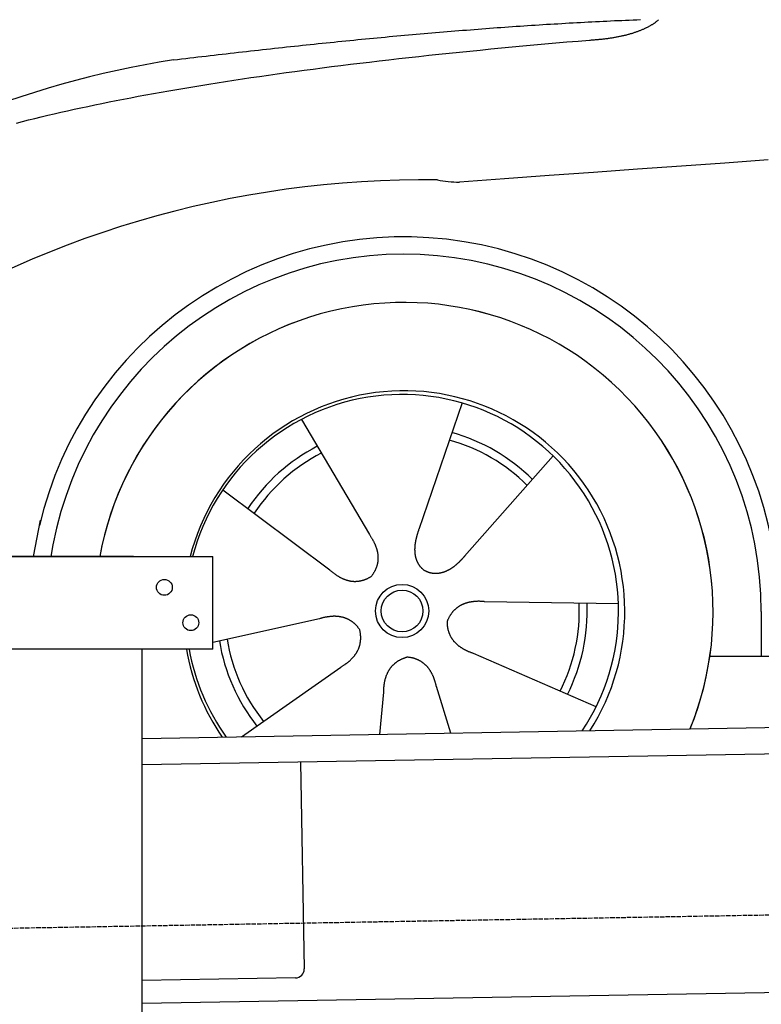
# Model space of a CAD drawing. Extents: x 562 to 7231, y 5817 to 11976.
# Tile 33 of 58: x 1594 to 2434, y 9781 to 10895. Entities that reach past the tile are written whole.
import ezdxf

# ---------------------------------------------------------------- set-up
doc = ezdxf.new("R2010")
doc.units = 0
doc.linetypes.add('GEN3', pattern=[6.25, 5, -1.25])
doc.layers.get('0').update_dxf_attribs({"linetype": 'CONTINUOUS'})
doc.layers.add('3', color=6, linetype='GEN3')
doc.layers.add('CAR', color=10, linetype='CONTINUOUS')

msp = doc.modelspace()

# ---------------------------------------------------------------- linework, layer by layer
for p, q in [((1072.775, 10288.018), (1812.775, 10288.018)), ((1722.775, 10288.018), (1482.775, 10288.018)), ((1722.775, 10288.018), (1732.775, 10288.018)), ((1732.775, 10288.018), (1812.775, 10288.018)), ((1812.775, 10183.018), (1812.775, 10288.018)), ((1812.775, 10183.018), (1072.775, 10183.018)), ((1732.775, 8027.85), (1732.775, 10183.018)), ((1732.775, 10082.073), (4386.088, 10128.386)), ((4381.612, 10098.304), (1732.775, 10052.068)), ((1911.989, 10055.196), (1916.072, 9821.232)), ((4146.361, 9824.156), (1732.775, 9782.027)), ((1906.248, 9811.059), (1732.775, 9808.031))]:
    msp.add_line(p, q)
for centre in [(1757.775, 10253.018), (1787.775, 10213.018)]:
    msp.add_circle(centre, 9)
msp.add_arc((1906.074, 9821.057), 10, 271, 1)
at = {"layer": '3'}
msp.add_line((1175.278, 9860.296), (6230.452, 9948.534), dxfattribs=at)
at = {"layer": 'CAR'}
for p, q in [((2094.759, 10461.682), (2045.778, 10318.405)), ((1912.908, 10443.112), (1989.839, 10312.693)), ((2197.932, 10401.708), (2097.669, 10288.241)), ((1823.988, 10363.522), (1945.116, 10272.663)), ((1609.56, 10287.802), (1617.395, 10329.027)), ((1631.605, 10301.008), (1629.095, 10287.802)), ((2271.788, 10234.496), (2120.388, 10236.806)), ((1812.775, 10190.907), (1933.263, 10217.697)), ((2433.616, 10225.683), (2433.644, 10175.273)), ((2246.632, 10117.841), (2107.735, 10178.133)), ((2375.431, 10175.241), (4424.692, 10176.369)), ((1845.26, 10083.823), (1957.513, 10162.793)), ((2082.069, 10087.956), (2065.837, 10140.632)), ((2001.536, 10086.551), (2006.127, 10134.534))]:
    msp.add_line(p, q, dxfattribs=at)
for points in [[(1768.05, 10850, 0), (1772.67, 10850.5, 0), (1777.29, 10851.1, 0), (1781.91, 10851.6, 0), (1786.52, 10852.2, 0), (1791.12, 10852.7, 0), (1795.73, 10853.2, 0), (1800.32, 10853.8, 0), (1804.92, 10854.3, 0), (1809.51, 10854.8, 0), (1814.09, 10855.4, 0), (1818.68, 10855.9, 0), (1823.26, 10856.4, 0), (1827.83, 10856.9, 0), (1832.4, 10857.4, 0), (1836.97, 10858, 0), (1841.53, 10858.5, 0), (1846.09, 10859, 0), (1850.64, 10859.5, 0), (1855.19, 10860, 0), (1859.74, 10860.5, 0), (1864.28, 10861, 0), (1868.82, 10861.5, 0), (1873.36, 10862, 0), (1877.89, 10862.5, 0), (1882.42, 10863, 0), (1886.94, 10863.5, 0), (1891.46, 10864, 0), (1895.98, 10864.5, 0), (1900.49, 10865, 0), (1905, 10865.4, 0), (1909.5, 10865.9, 0), (1914.01, 10866.4, 0), (1918.5, 10866.9, 0), (1923, 10867.3, 0), (1927.49, 10867.8, 0), (1931.97, 10868.3, 0), (1936.46, 10868.7, 0), (1940.94, 10869.2, 0), (1945.41, 10869.6, 0), (1949.88, 10870.1, 0), (1954.35, 10870.6, 0), (1958.82, 10871, 0), (1963.28, 10871.4, 0), (1967.74, 10871.9, 0), (1972.19, 10872.3, 0), (1976.64, 10872.8, 0), (1981.09, 10873.2, 0), (1985.53, 10873.6, 0), (1989.97, 10874.1, 0), (1994.4, 10874.5, 0), (1998.84, 10874.9, 0), (2003.27, 10875.3, 0), (2007.69, 10875.7, 0), (2012.11, 10876.2, 0), (2016.53, 10876.6, 0), (2020.95, 10877, 0), (2025.36, 10877.4, 0), (2029.77, 10877.8, 0), (2034.17, 10878.2, 0), (2038.57, 10878.6, 0), (2042.97, 10879, 0), (2047.37, 10879.3, 0), (2051.76, 10879.7, 0), (2056.15, 10880.1, 0), (2060.53, 10880.5, 0), (2064.91, 10880.9, 0), (2069.29, 10881.2, 0), (2073.66, 10881.6, 0), (2078.03, 10882, 0), (2082.4, 10882.3, 0), (2086.77, 10882.7, 0), (2091.13, 10883, 0), (2095.49, 10883.4, 0), (2099.84, 10883.7, 0), (2104.19, 10884.1, 0), (2108.54, 10884.4, 0), (2112.88, 10884.8, 0), (2117.23, 10885.1, 0), (2121.56, 10885.4, 0), (2125.9, 10885.7, 0), (2130.23, 10886.1, 0), (2134.56, 10886.4, 0), (2138.89, 10886.7, 0), (2143.21, 10887, 0), (2147.53, 10887.3, 0), (2151.85, 10887.6, 0), (2156.16, 10887.9, 0), (2160.47, 10888.2, 0), (2164.78, 10888.5, 0), (2169.08, 10888.8, 0), (2173.38, 10889.1, 0), (2177.68, 10889.3, 0), (2181.97, 10889.6, 0), (2186.27, 10889.9, 0), (2190.55, 10890.2, 0), (2194.84, 10890.4, 0), (2199.12, 10890.7, 0), (2203.4, 10890.9, 0), (2207.68, 10891.2, 0), (2211.95, 10891.4, 0), (2216.22, 10891.7, 0), (2220.49, 10891.9, 0), (2224.76, 10892.2, 0), (2229.02, 10892.4, 0), (2233.28, 10892.6, 0), (2237.54, 10892.8, 0), (2241.79, 10893, 0), (2246.04, 10893.3, 0), (2250.29, 10893.5, 0), (2254.53, 10893.7, 0), (2258.77, 10893.9, 0), (2263.01, 10894.1, 0), (2267.25, 10894.3, 0), (2271.48, 10894.5, 0), (2275.71, 10894.6, 0), (2279.94, 10894.8, 0), (2284.17, 10895, 0), (2288.39, 10895.2, 0), (2292.61, 10895.3, 0), (2296.83, 10895.5, 0)], [(2238.99, 10872.3, 0), (2240.14, 10872.4, 0), (2241.29, 10872.5, 0), (2242.43, 10872.5, 0), (2243.56, 10872.6, 0), (2244.69, 10872.7, 0), (2245.81, 10872.8, 0), (2246.92, 10872.9, 0), (2248.02, 10873, 0), (2249.12, 10873.1, 0), (2250.21, 10873.2, 0), (2251.29, 10873.3, 0), (2252.37, 10873.4, 0), (2253.44, 10873.5, 0), (2254.5, 10873.6, 0), (2255.56, 10873.8, 0), (2256.61, 10873.9, 0), (2257.65, 10874, 0), (2258.69, 10874.2, 0), (2259.71, 10874.3, 0), (2260.73, 10874.4, 0), (2261.75, 10874.6, 0), (2262.76, 10874.7, 0), (2263.76, 10874.9, 0), (2264.75, 10875, 0), (2265.73, 10875.2, 0), (2266.71, 10875.3, 0), (2267.69, 10875.5, 0), (2268.65, 10875.7, 0), (2269.61, 10875.9, 0), (2270.56, 10876, 0), (2271.5, 10876.2, 0), (2272.44, 10876.4, 0), (2273.37, 10876.6, 0), (2274.29, 10876.8, 0), (2275.21, 10877, 0), (2276.12, 10877.2, 0), (2277.02, 10877.4, 0), (2277.92, 10877.6, 0), (2278.81, 10877.8, 0), (2279.69, 10878, 0), (2280.56, 10878.2, 0), (2281.43, 10878.4, 0), (2282.29, 10878.7, 0), (2283.14, 10878.9, 0), (2283.99, 10879.1, 0), (2284.83, 10879.3, 0), (2285.66, 10879.6, 0), (2286.49, 10879.8, 0), (2287.3, 10880.1, 0), (2288.12, 10880.3, 0), (2288.92, 10880.6, 0), (2289.72, 10880.8, 0), (2290.51, 10881.1, 0), (2291.29, 10881.3, 0), (2292.07, 10881.6, 0), (2292.84, 10881.9, 0), (2293.6, 10882.1, 0), (2294.35, 10882.4, 0), (2295.1, 10882.7, 0), (2295.85, 10883, 0), (2296.58, 10883.3, 0), (2297.31, 10883.6, 0), (2298.03, 10883.9, 0), (2298.74, 10884.2, 0), (2299.45, 10884.5, 0), (2300.15, 10884.8, 0), (2300.84, 10885.1, 0), (2301.53, 10885.4, 0), (2302.2, 10885.7, 0), (2302.88, 10886, 0), (2303.54, 10886.4, 0), (2304.2, 10886.7, 0), (2304.85, 10887, 0), (2305.49, 10887.3, 0), (2306.13, 10887.7, 0), (2306.76, 10888, 0), (2307.38, 10888.4, 0), (2308, 10888.7, 0), (2308.61, 10889.1, 0), (2309.21, 10889.4, 0), (2309.8, 10889.8, 0), (2310.39, 10890.1, 0), (2310.97, 10890.5, 0), (2311.55, 10890.9, 0), (2312.11, 10891.3, 0), (2312.67, 10891.6, 0), (2313.23, 10892, 0), (2313.77, 10892.4, 0), (2314.31, 10892.8, 0), (2314.84, 10893.2, 0), (2315.37, 10893.6, 0), (2315.89, 10894, 0), (2316.4, 10894.4, 0), (2316.9, 10894.8, 0), (2317.4, 10895.2, 0)], [(1590.21, 10778.4, 0), (1597.12, 10780.2, 0), (1604.11, 10781.9, 0), (1611.2, 10783.7, 0), (1618.38, 10785.4, 0), (1625.64, 10787.2, 0), (1633, 10788.9, 0), (1640.44, 10790.6, 0), (1647.98, 10792.3, 0), (1655.6, 10794, 0), (1663.32, 10795.7, 0), (1671.12, 10797.3, 0), (1679.02, 10799, 0), (1687, 10800.6, 0), (1695.08, 10802.3, 0), (1703.24, 10803.9, 0), (1711.5, 10805.5, 0), (1719.84, 10807.1, 0), (1728.28, 10808.7, 0), (1736.8, 10810.3, 0), (1745.42, 10811.8, 0), (1754.12, 10813.4, 0), (1762.92, 10814.9, 0), (1771.8, 10816.5, 0), (1780.78, 10818, 0), (1789.84, 10819.5, 0), (1799, 10821, 0), (1808.24, 10822.5, 0), (1817.58, 10824, 0), (1827, 10825.5, 0), (1836.52, 10826.9, 0), (1846.12, 10828.4, 0), (1855.82, 10829.8, 0), (1865.6, 10831.3, 0), (1875.48, 10832.7, 0), (1885.44, 10834.1, 0), (1895.49, 10835.5, 0), (1905.64, 10836.9, 0), (1915.87, 10838.2, 0), (1926.2, 10839.6, 0), (1936.61, 10840.9, 0), (1947.12, 10842.3, 0), (1957.71, 10843.6, 0), (1968.4, 10844.9, 0), (1979.17, 10846.2, 0), (1990.04, 10847.5, 0), (2000.99, 10848.8, 0), (2012.04, 10850.1, 0), (2023.17, 10851.4, 0), (2034.4, 10852.6, 0), (2045.71, 10853.9, 0), (2057.12, 10855.1, 0), (2068.61, 10856.3, 0), (2080.2, 10857.5, 0), (2091.87, 10858.7, 0), (2103.64, 10859.9, 0), (2115.49, 10861.1, 0), (2127.44, 10862.3, 0), (2139.47, 10863.4, 0), (2151.6, 10864.6, 0), (2163.81, 10865.7, 0), (2176.11, 10866.8, 0), (2188.51, 10868, 0), (2200.99, 10869.1, 0), (2213.57, 10870.2, 0), (2226.23, 10871.2, 0), (2238.99, 10872.3, 0)], [(2441.33, 10736.7, 0), (2392.42, 10733.2, 0), (2343.17, 10729.7, 0), (2293.58, 10726.2, 0), (2243.64, 10722.6, 0), (2193.35, 10719, 0), (2142.73, 10715.3, 0), (2091.75, 10711.6, 0)], [(2045.78, 10318.4, 0), (2045.67, 10318.1, 0), (2045.56, 10317.8, 0), (2045.45, 10317.4, 0), (2045.35, 10317.1, 0), (2045.24, 10316.8, 0), (2045.13, 10316.5, 0), (2045.03, 10316.2, 0), (2044.92, 10315.8, 0), (2044.82, 10315.5, 0), (2044.71, 10315.2, 0), (2044.61, 10314.9, 0), (2044.51, 10314.5, 0), (2044.41, 10314.2, 0), (2044.31, 10313.9, 0), (2044.21, 10313.6, 0), (2044.11, 10313.2, 0), (2044.01, 10312.9, 0), (2043.91, 10312.6, 0), (2043.82, 10312.3, 0), (2043.72, 10311.9, 0), (2043.63, 10311.6, 0), (2043.54, 10311.3, 0), (2043.45, 10310.9, 0), (2043.36, 10310.6, 0), (2043.27, 10310.3, 0), (2043.18, 10309.9, 0), (2043.09, 10309.6, 0), (2043.01, 10309.3, 0), (2042.93, 10308.9, 0), (2042.84, 10308.6, 0), (2042.76, 10308.3, 0), (2042.69, 10307.9, 0), (2042.61, 10307.6, 0), (2042.53, 10307.3, 0), (2042.46, 10306.9, 0), (2042.39, 10306.6, 0), (2042.32, 10306.3, 0), (2042.25, 10305.9, 0), (2042.18, 10305.6, 0), (2042.12, 10305.3, 0), (2042.05, 10304.9, 0), (2041.99, 10304.6, 0), (2041.93, 10304.3, 0), (2041.88, 10303.9, 0), (2041.82, 10303.6, 0), (2041.77, 10303.3, 0), (2041.72, 10302.9, 0), (2041.67, 10302.6, 0), (2041.62, 10302.3, 0), (2041.57, 10301.9, 0), (2041.53, 10301.6, 0), (2041.49, 10301.3, 0), (2041.45, 10300.9, 0), (2041.41, 10300.6, 0), (2041.38, 10300.3, 0), (2041.35, 10299.9, 0), (2041.32, 10299.6, 0), (2041.29, 10299.3, 0), (2041.27, 10298.9, 0), (2041.24, 10298.6, 0), (2041.22, 10298.3, 0), (2041.2, 10297.9, 0), (2041.19, 10297.6, 0), (2041.18, 10297.3, 0), (2041.17, 10296.9, 0), (2041.16, 10296.6, 0), (2041.15, 10296.3, 0), (2041.15, 10295.9, 0), (2041.15, 10295.6, 0), (2041.15, 10295.3, 0), (2041.16, 10295, 0), (2041.16, 10294.6, 0), (2041.17, 10294.3, 0), (2041.19, 10294, 0), (2041.2, 10293.6, 0), (2041.22, 10293.3, 0), (2041.24, 10293, 0), (2041.27, 10292.7, 0), (2041.29, 10292.3, 0), (2041.32, 10292, 0), (2041.35, 10291.7, 0), (2041.39, 10291.4, 0), (2041.43, 10291.1, 0), (2041.47, 10290.7, 0), (2041.51, 10290.4, 0), (2041.56, 10290.1, 0), (2041.61, 10289.8, 0), (2041.66, 10289.5, 0), (2041.71, 10289.2, 0), (2041.77, 10288.9, 0), (2041.83, 10288.5, 0), (2041.9, 10288.2, 0), (2041.97, 10287.9, 0), (2042.04, 10287.6, 0), (2042.11, 10287.3, 0), (2042.18, 10287, 0), (2042.26, 10286.7, 0), (2042.35, 10286.4, 0), (2042.43, 10286.1, 0), (2042.52, 10285.8, 0), (2042.61, 10285.5, 0), (2042.7, 10285.2, 0), (2042.8, 10284.9, 0), (2042.9, 10284.6, 0), (2043.01, 10284.3, 0), (2043.11, 10284, 0), (2043.22, 10283.7, 0), (2043.34, 10283.4, 0), (2043.45, 10283.2, 0), (2043.57, 10282.9, 0), (2043.69, 10282.6, 0), (2043.82, 10282.3, 0), (2043.95, 10282, 0), (2044.08, 10281.7, 0), (2044.21, 10281.5, 0), (2044.35, 10281.2, 0), (2044.49, 10280.9, 0), (2044.64, 10280.6, 0), (2044.79, 10280.4, 0), (2044.94, 10280.1, 0), (2045.09, 10279.8, 0), (2045.25, 10279.6, 0), (2045.41, 10279.3, 0), (2045.57, 10279.1, 0), (2045.74, 10278.8, 0), (2045.91, 10278.5, 0), (2046.08, 10278.3, 0), (2046.26, 10278, 0), (2046.44, 10277.8, 0), (2046.62, 10277.6, 0), (2046.81, 10277.3, 0), (2047, 10277.1, 0), (2047.19, 10276.8, 0), (2047.38, 10276.6, 0), (2047.58, 10276.4, 0), (2047.78, 10276.1, 0), (2047.99, 10275.9, 0), (2048.2, 10275.7, 0), (2048.41, 10275.5, 0), (2048.62, 10275.2, 0), (2048.84, 10275, 0), (2049.06, 10274.8, 0), (2049.29, 10274.6, 0), (2049.51, 10274.4, 0), (2049.74, 10274.2, 0), (2049.98, 10274, 0), (2050.21, 10273.8, 0), (2050.45, 10273.6, 0), (2050.7, 10273.4, 0), (2050.94, 10273.2, 0), (2051.19, 10273, 0), (2051.44, 10272.8, 0), (2051.7, 10272.6, 0), (2051.95, 10272.5, 0), (2052.22, 10272.3, 0), (2052.48, 10272.1, 0), (2052.75, 10271.9, 0), (2053.02, 10271.8, 0), (2053.29, 10271.6, 0)], [(1989.84, 10312.7, 0), (1990.22, 10312.1, 0), (1990.6, 10311.6, 0), (1990.97, 10311.1, 0), (1991.33, 10310.5, 0), (1991.69, 10310, 0), (1992.04, 10309.4, 0), (1992.38, 10308.9, 0), (1992.71, 10308.3, 0), (1993.03, 10307.8, 0), (1993.35, 10307.3, 0), (1993.65, 10306.7, 0), (1993.95, 10306.2, 0), (1994.25, 10305.6, 0), (1994.53, 10305.1, 0), (1994.81, 10304.6, 0), (1995.08, 10304, 0), (1995.34, 10303.5, 0), (1995.6, 10303, 0), (1995.84, 10302.5, 0), (1996.08, 10301.9, 0), (1996.31, 10301.4, 0), (1996.53, 10300.9, 0), (1996.75, 10300.3, 0), (1996.96, 10299.8, 0), (1997.16, 10299.3, 0), (1997.35, 10298.8, 0), (1997.53, 10298.3, 0), (1997.71, 10297.7, 0), (1997.88, 10297.2, 0), (1998.04, 10296.7, 0), (1998.19, 10296.2, 0), (1998.34, 10295.7, 0), (1998.48, 10295.2, 0), (1998.61, 10294.6, 0), (1998.73, 10294.1, 0), (1998.85, 10293.6, 0), (1998.95, 10293.1, 0), (1999.05, 10292.6, 0), (1999.14, 10292.1, 0), (1999.23, 10291.6, 0), (1999.3, 10291.1, 0), (1999.37, 10290.6, 0), (1999.43, 10290.1, 0), (1999.49, 10289.6, 0), (1999.53, 10289.1, 0), (1999.57, 10288.6, 0), (1999.6, 10288.1, 0), (1999.62, 10287.6, 0), (1999.64, 10287.1, 0), (1999.64, 10286.6, 0), (1999.64, 10286.1, 0), (1999.63, 10285.6, 0), (1999.62, 10285.1, 0), (1999.59, 10284.6, 0), (1999.56, 10284.1, 0), (1999.52, 10283.6, 0), (1999.47, 10283.1, 0), (1999.42, 10282.6, 0), (1999.35, 10282.2, 0), (1999.28, 10281.7, 0), (1999.21, 10281.2, 0), (1999.12, 10280.7, 0), (1999.03, 10280.2, 0), (1998.92, 10279.7, 0), (1998.81, 10279.3, 0), (1998.7, 10278.8, 0), (1998.57, 10278.3, 0), (1998.44, 10277.8, 0), (1998.3, 10277.4, 0), (1998.15, 10276.9, 0), (1998, 10276.4, 0), (1997.83, 10275.9, 0), (1997.66, 10275.5, 0), (1997.48, 10275, 0), (1997.3, 10274.5, 0), (1997.1, 10274, 0), (1996.9, 10273.6, 0), (1996.69, 10273.1, 0), (1996.47, 10272.6, 0), (1996.25, 10272.2, 0), (1996.01, 10271.7, 0), (1995.77, 10271.3, 0), (1995.52, 10270.8, 0), (1995.27, 10270.3, 0), (1995, 10269.9, 0), (1994.73, 10269.4, 0), (1994.45, 10269, 0), (1994.17, 10268.5, 0), (1993.87, 10268.1, 0), (1993.57, 10267.6, 0), (1993.26, 10267.1, 0), (1992.94, 10266.7, 0), (1992.61, 10266.2, 0), (1992.28, 10265.8, 0), (1991.94, 10265.3, 0)], [(2097.67, 10288.2, 0), (2097.45, 10288, 0), (2097.22, 10287.7, 0), (2097, 10287.5, 0), (2096.77, 10287.2, 0), (2096.55, 10287, 0), (2096.32, 10286.7, 0), (2096.09, 10286.5, 0), (2095.86, 10286.2, 0), (2095.64, 10286, 0), (2095.41, 10285.7, 0), (2095.17, 10285.5, 0), (2094.94, 10285.2, 0), (2094.71, 10285, 0), (2094.48, 10284.7, 0), (2094.24, 10284.5, 0), (2094.01, 10284.2, 0), (2093.77, 10284, 0), (2093.53, 10283.7, 0), (2093.3, 10283.5, 0), (2093.06, 10283.2, 0), (2092.82, 10283, 0), (2092.58, 10282.8, 0), (2092.33, 10282.5, 0), (2092.09, 10282.3, 0), (2091.85, 10282, 0), (2091.6, 10281.8, 0), (2091.36, 10281.6, 0), (2091.11, 10281.3, 0), (2090.86, 10281.1, 0), (2090.61, 10280.8, 0), (2090.36, 10280.6, 0), (2090.11, 10280.4, 0), (2089.86, 10280.1, 0), (2089.61, 10279.9, 0), (2089.35, 10279.7, 0), (2089.1, 10279.5, 0), (2088.84, 10279.2, 0), (2088.59, 10279, 0), (2088.33, 10278.8, 0), (2088.07, 10278.6, 0), (2087.81, 10278.3, 0), (2087.55, 10278.1, 0), (2087.29, 10277.9, 0), (2087.03, 10277.7, 0), (2086.76, 10277.5, 0), (2086.5, 10277.3, 0), (2086.23, 10277.1, 0), (2085.97, 10276.8, 0), (2085.7, 10276.6, 0), (2085.43, 10276.4, 0), (2085.16, 10276.2, 0), (2084.89, 10276, 0), (2084.62, 10275.8, 0), (2084.35, 10275.6, 0), (2084.07, 10275.4, 0), (2083.8, 10275.2, 0), (2083.52, 10275.1, 0), (2083.25, 10274.9, 0), (2082.97, 10274.7, 0), (2082.69, 10274.5, 0), (2082.41, 10274.3, 0), (2082.13, 10274.1, 0), (2081.85, 10274, 0), (2081.57, 10273.8, 0), (2081.29, 10273.6, 0), (2081.01, 10273.4, 0), (2080.72, 10273.3, 0), (2080.44, 10273.1, 0), (2080.15, 10272.9, 0), (2079.86, 10272.8, 0), (2079.58, 10272.6, 0), (2079.29, 10272.5, 0), (2079, 10272.3, 0), (2078.71, 10272.2, 0), (2078.42, 10272, 0), (2078.13, 10271.9, 0), (2077.83, 10271.7, 0), (2077.54, 10271.6, 0), (2077.25, 10271.4, 0), (2076.95, 10271.3, 0), (2076.66, 10271.2, 0), (2076.36, 10271.1, 0), (2076.07, 10270.9, 0), (2075.77, 10270.8, 0), (2075.47, 10270.7, 0), (2075.17, 10270.6, 0), (2074.87, 10270.5, 0), (2074.57, 10270.3, 0), (2074.27, 10270.2, 0), (2073.97, 10270.1, 0), (2073.67, 10270, 0), (2073.37, 10269.9, 0), (2073.07, 10269.8, 0), (2072.77, 10269.8, 0), (2072.46, 10269.7, 0), (2072.16, 10269.6, 0), (2071.86, 10269.5, 0), (2071.55, 10269.4, 0), (2071.25, 10269.3, 0), (2070.94, 10269.3, 0), (2070.64, 10269.2, 0), (2070.33, 10269.1, 0), (2070.02, 10269.1, 0), (2069.72, 10269, 0), (2069.41, 10269, 0), (2069.11, 10268.9, 0), (2068.8, 10268.9, 0), (2068.49, 10268.8, 0), (2068.18, 10268.8, 0), (2067.88, 10268.7, 0), (2067.57, 10268.7, 0), (2067.26, 10268.7, 0), (2066.96, 10268.6, 0), (2066.65, 10268.6, 0), (2066.34, 10268.6, 0), (2066.03, 10268.6, 0), (2065.73, 10268.6, 0), (2065.42, 10268.6, 0), (2065.11, 10268.6, 0), (2064.8, 10268.6, 0), (2064.5, 10268.6, 0), (2064.19, 10268.6, 0), (2063.89, 10268.6, 0), (2063.58, 10268.6, 0), (2063.27, 10268.6, 0), (2062.97, 10268.6, 0), (2062.66, 10268.7, 0), (2062.36, 10268.7, 0), (2062.05, 10268.7, 0), (2061.75, 10268.8, 0), (2061.45, 10268.8, 0), (2061.14, 10268.8, 0), (2060.84, 10268.9, 0), (2060.54, 10268.9, 0), (2060.24, 10269, 0), (2059.94, 10269.1, 0), (2059.64, 10269.1, 0), (2059.34, 10269.2, 0), (2059.04, 10269.3, 0), (2058.74, 10269.3, 0), (2058.45, 10269.4, 0), (2058.15, 10269.5, 0), (2057.86, 10269.6, 0), (2057.56, 10269.7, 0), (2057.27, 10269.8, 0), (2056.98, 10269.9, 0), (2056.69, 10270, 0), (2056.4, 10270.1, 0), (2056.11, 10270.2, 0), (2055.82, 10270.4, 0), (2055.53, 10270.5, 0), (2055.25, 10270.6, 0), (2054.96, 10270.7, 0), (2054.68, 10270.9, 0), (2054.4, 10271, 0), (2054.12, 10271.2, 0), (2053.84, 10271.3, 0), (2053.57, 10271.5, 0), (2053.29, 10271.6, 0)], [(1945.12, 10272.7, 0), (1945.62, 10272.2, 0), (1946.12, 10271.8, 0), (1946.62, 10271.4, 0), (1947.12, 10270.9, 0), (1947.63, 10270.5, 0), (1948.13, 10270.1, 0), (1948.63, 10269.7, 0), (1949.13, 10269.3, 0), (1949.63, 10269, 0), (1950.13, 10268.6, 0), (1950.63, 10268.2, 0), (1951.13, 10267.9, 0), (1951.63, 10267.5, 0), (1952.13, 10267.2, 0), (1952.63, 10266.8, 0), (1953.13, 10266.5, 0), (1953.63, 10266.2, 0), (1954.13, 10265.9, 0), (1954.63, 10265.6, 0), (1955.13, 10265.3, 0), (1955.62, 10265, 0), (1956.12, 10264.7, 0), (1956.62, 10264.4, 0), (1957.12, 10264.2, 0), (1957.62, 10263.9, 0), (1958.11, 10263.7, 0), (1958.61, 10263.4, 0), (1959.11, 10263.2, 0), (1959.6, 10263, 0), (1960.1, 10262.7, 0), (1960.6, 10262.5, 0), (1961.09, 10262.3, 0), (1961.59, 10262.1, 0), (1962.08, 10262, 0), (1962.58, 10261.8, 0), (1963.08, 10261.6, 0), (1963.57, 10261.4, 0), (1964.07, 10261.3, 0), (1964.56, 10261.1, 0), (1965.06, 10261, 0), (1965.55, 10260.9, 0), (1966.04, 10260.7, 0), (1966.54, 10260.6, 0), (1967.03, 10260.5, 0), (1967.52, 10260.4, 0), (1968.02, 10260.3, 0), (1968.51, 10260.2, 0), (1969, 10260.2, 0), (1969.5, 10260.1, 0), (1969.99, 10260, 0), (1970.48, 10260, 0), (1970.97, 10259.9, 0), (1971.47, 10259.9, 0), (1971.96, 10259.9, 0), (1972.45, 10259.8, 0), (1972.94, 10259.8, 0), (1973.43, 10259.8, 0), (1973.92, 10259.8, 0), (1974.41, 10259.8, 0), (1974.9, 10259.9, 0), (1975.39, 10259.9, 0), (1975.88, 10259.9, 0), (1976.37, 10259.9, 0), (1976.86, 10260, 0), (1977.35, 10260.1, 0), (1977.84, 10260.1, 0), (1978.33, 10260.2, 0), (1978.82, 10260.3, 0), (1979.31, 10260.4, 0), (1979.8, 10260.4, 0), (1980.28, 10260.5, 0), (1980.77, 10260.7, 0), (1981.26, 10260.8, 0), (1981.75, 10260.9, 0), (1982.23, 10261, 0), (1982.72, 10261.2, 0), (1983.21, 10261.3, 0), (1983.7, 10261.5, 0), (1984.18, 10261.6, 0), (1984.67, 10261.8, 0), (1985.15, 10262, 0), (1985.64, 10262.2, 0), (1986.13, 10262.4, 0), (1986.61, 10262.6, 0), (1987.1, 10262.8, 0), (1987.58, 10263, 0), (1988.07, 10263.2, 0), (1988.55, 10263.5, 0), (1989.04, 10263.7, 0), (1989.52, 10264, 0), (1990, 10264.2, 0), (1990.49, 10264.5, 0), (1990.97, 10264.8, 0), (1991.46, 10265.1, 0), (1991.94, 10265.3, 0)], [(2120.39, 10236.8, 0), (2119.72, 10236.9, 0), (2119.06, 10236.9, 0), (2118.4, 10237, 0), (2117.75, 10237, 0), (2117.1, 10237.1, 0), (2116.46, 10237.1, 0), (2115.82, 10237.1, 0), (2115.18, 10237.1, 0), (2114.55, 10237.2, 0), (2113.93, 10237.2, 0), (2113.31, 10237.2, 0), (2112.69, 10237.2, 0), (2112.08, 10237.1, 0), (2111.48, 10237.1, 0), (2110.88, 10237.1, 0), (2110.28, 10237.1, 0), (2109.69, 10237, 0), (2109.1, 10237, 0), (2108.52, 10237, 0), (2107.94, 10236.9, 0), (2107.37, 10236.8, 0), (2106.8, 10236.8, 0), (2106.24, 10236.7, 0), (2105.68, 10236.6, 0), (2105.13, 10236.5, 0), (2104.58, 10236.4, 0), (2104.04, 10236.4, 0), (2103.5, 10236.2, 0), (2102.97, 10236.1, 0), (2102.44, 10236, 0), (2101.91, 10235.9, 0), (2101.39, 10235.8, 0), (2100.88, 10235.6, 0), (2100.36, 10235.5, 0), (2099.86, 10235.3, 0), (2099.36, 10235.2, 0), (2098.86, 10235, 0), (2098.37, 10234.9, 0), (2097.88, 10234.7, 0), (2097.4, 10234.5, 0), (2096.92, 10234.3, 0), (2096.45, 10234.1, 0), (2095.98, 10233.9, 0), (2095.52, 10233.7, 0), (2095.06, 10233.5, 0), (2094.61, 10233.3, 0), (2094.16, 10233.1, 0), (2093.72, 10232.9, 0), (2093.28, 10232.6, 0), (2092.84, 10232.4, 0), (2092.41, 10232.2, 0), (2091.99, 10231.9, 0), (2091.57, 10231.6, 0), (2091.15, 10231.4, 0), (2090.74, 10231.1, 0), (2090.34, 10230.8, 0), (2089.93, 10230.5, 0), (2089.54, 10230.3, 0), (2089.15, 10230, 0), (2088.76, 10229.7, 0), (2088.38, 10229.4, 0), (2088, 10229, 0), (2087.63, 10228.7, 0), (2087.26, 10228.4, 0), (2086.9, 10228.1, 0), (2086.54, 10227.7, 0), (2086.18, 10227.4, 0), (2085.83, 10227, 0), (2085.49, 10226.7, 0), (2085.15, 10226.3, 0), (2084.82, 10225.9, 0), (2084.49, 10225.6, 0), (2084.16, 10225.2, 0), (2083.84, 10224.8, 0), (2083.52, 10224.4, 0), (2083.21, 10224, 0), (2082.91, 10223.6, 0), (2082.61, 10223.2, 0), (2082.31, 10222.8, 0), (2082.02, 10222.3, 0), (2081.73, 10221.9, 0), (2081.45, 10221.5, 0), (2081.17, 10221, 0), (2080.9, 10220.6, 0), (2080.63, 10220.1, 0), (2080.36, 10219.6, 0), (2080.11, 10219.2, 0), (2079.85, 10218.7, 0), (2079.6, 10218.2, 0), (2079.36, 10217.7, 0), (2079.12, 10217.2, 0), (2078.88, 10216.7, 0), (2078.65, 10216.2, 0), (2078.43, 10215.7, 0), (2078.21, 10215.2, 0)], [(1933.26, 10217.7, 0), (1933.9, 10217.9, 0), (1934.54, 10218.1, 0), (1935.17, 10218.3, 0), (1935.8, 10218.4, 0), (1936.43, 10218.6, 0), (1937.06, 10218.8, 0), (1937.68, 10218.9, 0), (1938.29, 10219.1, 0), (1938.91, 10219.2, 0), (1939.52, 10219.4, 0), (1940.12, 10219.5, 0), (1940.73, 10219.6, 0), (1941.33, 10219.7, 0), (1941.92, 10219.8, 0), (1942.52, 10219.9, 0), (1943.11, 10220, 0), (1943.69, 10220.1, 0), (1944.27, 10220.2, 0), (1944.85, 10220.2, 0), (1945.43, 10220.3, 0), (1946, 10220.4, 0), (1946.57, 10220.4, 0), (1947.14, 10220.5, 0), (1947.7, 10220.5, 0), (1948.26, 10220.5, 0), (1948.81, 10220.5, 0), (1949.37, 10220.6, 0), (1949.92, 10220.6, 0), (1950.46, 10220.6, 0), (1951, 10220.6, 0), (1951.54, 10220.5, 0), (1952.08, 10220.5, 0), (1952.61, 10220.5, 0), (1953.14, 10220.5, 0), (1953.66, 10220.4, 0), (1954.18, 10220.4, 0), (1954.7, 10220.3, 0), (1955.22, 10220.3, 0), (1955.73, 10220.2, 0), (1956.24, 10220.1, 0), (1956.74, 10220, 0), (1957.24, 10219.9, 0), (1957.74, 10219.8, 0), (1958.23, 10219.7, 0), (1958.73, 10219.6, 0), (1959.21, 10219.5, 0), (1959.7, 10219.4, 0), (1960.18, 10219.2, 0), (1960.66, 10219.1, 0), (1961.13, 10219, 0), (1961.6, 10218.8, 0), (1962.07, 10218.6, 0), (1962.53, 10218.5, 0), (1962.99, 10218.3, 0), (1963.45, 10218.1, 0), (1963.9, 10217.9, 0), (1964.35, 10217.7, 0), (1964.8, 10217.5, 0), (1965.24, 10217.3, 0), (1965.68, 10217.1, 0), (1966.12, 10216.9, 0), (1966.55, 10216.6, 0), (1966.98, 10216.4, 0), (1967.41, 10216.2, 0), (1967.83, 10215.9, 0), (1968.25, 10215.6, 0), (1968.67, 10215.4, 0), (1969.08, 10215.1, 0), (1969.49, 10214.8, 0), (1969.9, 10214.5, 0), (1970.3, 10214.2, 0), (1970.7, 10213.9, 0), (1971.09, 10213.6, 0), (1971.48, 10213.3, 0), (1971.87, 10213, 0), (1972.26, 10212.7, 0), (1972.64, 10212.3, 0), (1973.02, 10212, 0), (1973.4, 10211.6, 0), (1973.77, 10211.3, 0), (1974.14, 10210.9, 0), (1974.5, 10210.5, 0), (1974.86, 10210.2, 0), (1975.22, 10209.8, 0), (1975.58, 10209.4, 0), (1975.93, 10209, 0), (1976.28, 10208.6, 0), (1976.62, 10208.2, 0), (1976.96, 10207.7, 0), (1977.3, 10207.3, 0), (1977.64, 10206.9, 0), (1977.97, 10206.4, 0), (1978.29, 10206, 0), (1978.62, 10205.5, 0), (1978.94, 10205.1, 0)], [(2107.74, 10178.1, 0), (2107.1, 10178.4, 0), (2106.47, 10178.6, 0), (2105.85, 10178.8, 0), (2105.24, 10179, 0), (2104.63, 10179.3, 0), (2104.03, 10179.5, 0), (2103.44, 10179.7, 0), (2102.85, 10180, 0), (2102.27, 10180.2, 0), (2101.7, 10180.5, 0), (2101.14, 10180.7, 0), (2100.58, 10181, 0), (2100.03, 10181.2, 0), (2099.48, 10181.5, 0), (2098.94, 10181.8, 0), (2098.41, 10182, 0), (2097.89, 10182.3, 0), (2097.37, 10182.6, 0), (2096.86, 10182.9, 0), (2096.36, 10183.2, 0), (2095.86, 10183.5, 0), (2095.37, 10183.8, 0), (2094.89, 10184.1, 0), (2094.41, 10184.4, 0), (2093.94, 10184.7, 0), (2093.48, 10185, 0), (2093.03, 10185.3, 0), (2092.58, 10185.6, 0), (2092.14, 10185.9, 0), (2091.7, 10186.2, 0), (2091.27, 10186.6, 0), (2090.85, 10186.9, 0), (2090.44, 10187.2, 0), (2090.03, 10187.6, 0), (2089.63, 10187.9, 0), (2089.24, 10188.3, 0), (2088.85, 10188.6, 0), (2088.47, 10189, 0), (2088.1, 10189.3, 0), (2087.73, 10189.7, 0), (2087.37, 10190.1, 0), (2087.02, 10190.4, 0), (2086.68, 10190.8, 0), (2086.34, 10191.2, 0), (2086.01, 10191.5, 0), (2085.68, 10191.9, 0), (2085.37, 10192.3, 0), (2085.05, 10192.7, 0), (2084.75, 10193.1, 0), (2084.45, 10193.5, 0), (2084.16, 10193.9, 0), (2083.88, 10194.3, 0), (2083.6, 10194.7, 0), (2083.33, 10195.1, 0), (2083.07, 10195.5, 0), (2082.82, 10196, 0), (2082.57, 10196.4, 0), (2082.32, 10196.8, 0), (2082.09, 10197.2, 0), (2081.86, 10197.7, 0), (2081.64, 10198.1, 0), (2081.43, 10198.6, 0), (2081.22, 10199, 0), (2081.02, 10199.5, 0), (2080.82, 10199.9, 0), (2080.64, 10200.4, 0), (2080.46, 10200.8, 0), (2080.28, 10201.3, 0), (2080.12, 10201.8, 0), (2079.96, 10202.2, 0), (2079.8, 10202.7, 0), (2079.66, 10203.2, 0), (2079.52, 10203.7, 0), (2079.39, 10204.1, 0), (2079.26, 10204.6, 0), (2079.15, 10205.1, 0), (2079.03, 10205.6, 0), (2078.93, 10206.1, 0), (2078.83, 10206.6, 0), (2078.74, 10207.1, 0), (2078.66, 10207.6, 0), (2078.58, 10208.2, 0), (2078.51, 10208.7, 0), (2078.45, 10209.2, 0), (2078.39, 10209.7, 0), (2078.34, 10210.3, 0), (2078.3, 10210.8, 0), (2078.26, 10211.3, 0), (2078.24, 10211.9, 0), (2078.21, 10212.4, 0), (2078.2, 10213, 0), (2078.19, 10213.5, 0), (2078.19, 10214.1, 0), (2078.19, 10214.6, 0), (2078.21, 10215.2, 0)], [(1957.51, 10162.8, 0), (1958.09, 10163.1, 0), (1958.66, 10163.5, 0), (1959.22, 10163.8, 0), (1959.78, 10164.2, 0), (1960.32, 10164.5, 0), (1960.86, 10164.9, 0), (1961.4, 10165.2, 0), (1961.92, 10165.6, 0), (1962.44, 10165.9, 0), (1962.95, 10166.3, 0), (1963.45, 10166.7, 0), (1963.95, 10167, 0), (1964.43, 10167.4, 0), (1964.91, 10167.8, 0), (1965.39, 10168.1, 0), (1965.85, 10168.5, 0), (1966.31, 10168.9, 0), (1966.76, 10169.3, 0), (1967.2, 10169.6, 0), (1967.64, 10170, 0), (1968.06, 10170.4, 0), (1968.48, 10170.8, 0), (1968.9, 10171.2, 0), (1969.3, 10171.6, 0), (1969.7, 10172, 0), (1970.09, 10172.4, 0), (1970.47, 10172.8, 0), (1970.85, 10173.2, 0), (1971.22, 10173.6, 0), (1971.58, 10174, 0), (1971.93, 10174.4, 0), (1972.27, 10174.8, 0), (1972.61, 10175.2, 0), (1972.94, 10175.6, 0), (1973.26, 10176, 0), (1973.58, 10176.5, 0), (1973.89, 10176.9, 0), (1974.19, 10177.3, 0), (1974.48, 10177.7, 0), (1974.77, 10178.2, 0), (1975.04, 10178.6, 0), (1975.31, 10179, 0), (1975.58, 10179.4, 0), (1975.83, 10179.9, 0), (1976.08, 10180.3, 0), (1976.32, 10180.8, 0), (1976.55, 10181.2, 0), (1976.78, 10181.6, 0), (1977, 10182.1, 0), (1977.21, 10182.5, 0), (1977.41, 10183, 0), (1977.61, 10183.5, 0), (1977.8, 10183.9, 0), (1977.98, 10184.4, 0), (1978.15, 10184.8, 0), (1978.32, 10185.3, 0), (1978.47, 10185.8, 0), (1978.62, 10186.2, 0), (1978.77, 10186.7, 0), (1978.9, 10187.2, 0), (1979.03, 10187.6, 0), (1979.15, 10188.1, 0), (1979.27, 10188.6, 0), (1979.37, 10189.1, 0), (1979.47, 10189.6, 0), (1979.56, 10190, 0), (1979.64, 10190.5, 0), (1979.72, 10191, 0), (1979.79, 10191.5, 0), (1979.85, 10192, 0), (1979.9, 10192.5, 0), (1979.95, 10193, 0), (1979.99, 10193.5, 0), (1980.02, 10194, 0), (1980.04, 10194.5, 0), (1980.06, 10195, 0), (1980.07, 10195.5, 0), (1980.07, 10196, 0), (1980.06, 10196.5, 0), (1980.05, 10197.1, 0), (1980.02, 10197.6, 0), (1980, 10198.1, 0), (1979.96, 10198.6, 0), (1979.92, 10199.1, 0), (1979.86, 10199.7, 0), (1979.81, 10200.2, 0), (1979.74, 10200.7, 0), (1979.67, 10201.3, 0), (1979.58, 10201.8, 0), (1979.5, 10202.3, 0), (1979.4, 10202.9, 0), (1979.3, 10203.4, 0), (1979.18, 10204, 0), (1979.07, 10204.5, 0), (1978.94, 10205.1, 0)], [(2006.13, 10134.5, 0), (2006.14, 10135.2, 0), (2006.15, 10135.9, 0), (2006.17, 10136.5, 0), (2006.2, 10137.2, 0), (2006.24, 10137.8, 0), (2006.27, 10138.5, 0), (2006.32, 10139.1, 0), (2006.37, 10139.7, 0), (2006.42, 10140.4, 0), (2006.48, 10141, 0), (2006.55, 10141.6, 0), (2006.62, 10142.2, 0), (2006.7, 10142.8, 0), (2006.78, 10143.4, 0), (2006.87, 10144, 0), (2006.97, 10144.6, 0), (2007.07, 10145.2, 0), (2007.18, 10145.8, 0), (2007.29, 10146.3, 0), (2007.4, 10146.9, 0), (2007.53, 10147.5, 0), (2007.66, 10148, 0), (2007.79, 10148.6, 0), (2007.93, 10149.1, 0), (2008.08, 10149.7, 0), (2008.23, 10150.2, 0), (2008.38, 10150.7, 0), (2008.55, 10151.3, 0), (2008.71, 10151.8, 0), (2008.89, 10152.3, 0), (2009.07, 10152.8, 0), (2009.25, 10153.3, 0), (2009.44, 10153.8, 0), (2009.64, 10154.3, 0), (2009.84, 10154.8, 0), (2010.05, 10155.3, 0), (2010.26, 10155.7, 0), (2010.48, 10156.2, 0), (2010.71, 10156.7, 0), (2010.94, 10157.1, 0), (2011.17, 10157.6, 0), (2011.41, 10158, 0), (2011.66, 10158.5, 0), (2011.91, 10158.9, 0), (2012.17, 10159.3, 0), (2012.43, 10159.8, 0), (2012.7, 10160.2, 0), (2012.98, 10160.6, 0), (2013.26, 10161, 0), (2013.54, 10161.4, 0), (2013.84, 10161.8, 0), (2014.13, 10162.2, 0), (2014.44, 10162.6, 0), (2014.75, 10163, 0), (2015.06, 10163.4, 0), (2015.38, 10163.7, 0), (2015.71, 10164.1, 0), (2016.04, 10164.5, 0), (2016.37, 10164.8, 0), (2016.72, 10165.2, 0), (2017.07, 10165.5, 0), (2017.42, 10165.9, 0), (2017.78, 10166.2, 0), (2018.14, 10166.5, 0), (2018.52, 10166.9, 0), (2018.89, 10167.2, 0), (2019.27, 10167.5, 0), (2019.66, 10167.8, 0), (2020.05, 10168.1, 0), (2020.45, 10168.4, 0), (2020.86, 10168.7, 0), (2021.27, 10169, 0), (2021.68, 10169.3, 0), (2022.11, 10169.5, 0), (2022.53, 10169.8, 0), (2022.96, 10170.1, 0), (2023.4, 10170.3, 0), (2023.85, 10170.6, 0), (2024.3, 10170.8, 0), (2024.75, 10171.1, 0), (2025.21, 10171.3, 0), (2025.68, 10171.5, 0), (2026.15, 10171.8, 0), (2026.63, 10172, 0), (2027.11, 10172.2, 0), (2027.6, 10172.4, 0), (2028.1, 10172.6, 0), (2028.6, 10172.8, 0), (2029.1, 10173, 0), (2029.61, 10173.2, 0), (2030.13, 10173.4, 0), (2030.65, 10173.6, 0), (2031.18, 10173.7, 0), (2031.72, 10173.9, 0), (2032.26, 10174.1, 0)], [(2065.84, 10140.6, 0), (2065.69, 10141.3, 0), (2065.54, 10141.9, 0), (2065.39, 10142.6, 0), (2065.23, 10143.2, 0), (2065.06, 10143.8, 0), (2064.9, 10144.5, 0), (2064.72, 10145.1, 0), (2064.55, 10145.7, 0), (2064.37, 10146.3, 0), (2064.18, 10146.9, 0), (2063.99, 10147.5, 0), (2063.8, 10148.1, 0), (2063.6, 10148.6, 0), (2063.4, 10149.2, 0), (2063.19, 10149.8, 0), (2062.98, 10150.3, 0), (2062.76, 10150.9, 0), (2062.54, 10151.4, 0), (2062.31, 10152, 0), (2062.08, 10152.5, 0), (2061.85, 10153, 0), (2061.61, 10153.5, 0), (2061.37, 10154.1, 0), (2061.12, 10154.6, 0), (2060.87, 10155.1, 0), (2060.61, 10155.6, 0), (2060.35, 10156, 0), (2060.09, 10156.5, 0), (2059.82, 10157, 0), (2059.54, 10157.5, 0), (2059.27, 10157.9, 0), (2058.98, 10158.4, 0), (2058.7, 10158.8, 0), (2058.4, 10159.3, 0), (2058.11, 10159.7, 0), (2057.81, 10160.1, 0), (2057.5, 10160.6, 0), (2057.19, 10161, 0), (2056.88, 10161.4, 0), (2056.56, 10161.8, 0), (2056.24, 10162.2, 0), (2055.91, 10162.6, 0), (2055.58, 10163, 0), (2055.24, 10163.3, 0), (2054.9, 10163.7, 0), (2054.56, 10164.1, 0), (2054.21, 10164.4, 0), (2053.86, 10164.8, 0), (2053.5, 10165.1, 0), (2053.14, 10165.5, 0), (2052.77, 10165.8, 0), (2052.4, 10166.1, 0), (2052.02, 10166.4, 0), (2051.64, 10166.8, 0), (2051.26, 10167.1, 0), (2050.87, 10167.4, 0), (2050.48, 10167.7, 0), (2050.08, 10167.9, 0), (2049.68, 10168.2, 0), (2049.27, 10168.5, 0), (2048.86, 10168.8, 0), (2048.44, 10169, 0), (2048.02, 10169.3, 0), (2047.6, 10169.5, 0), (2047.17, 10169.8, 0), (2046.74, 10170, 0), (2046.3, 10170.2, 0), (2045.86, 10170.5, 0), (2045.41, 10170.7, 0), (2044.96, 10170.9, 0), (2044.51, 10171.1, 0), (2044.05, 10171.3, 0), (2043.58, 10171.5, 0), (2043.11, 10171.7, 0), (2042.64, 10171.9, 0), (2042.16, 10172, 0), (2041.68, 10172.2, 0), (2041.2, 10172.4, 0), (2040.71, 10172.5, 0), (2040.21, 10172.7, 0), (2039.71, 10172.8, 0), (2039.21, 10172.9, 0), (2038.7, 10173.1, 0), (2038.19, 10173.2, 0), (2037.67, 10173.3, 0), (2037.15, 10173.4, 0), (2036.62, 10173.5, 0), (2036.09, 10173.6, 0), (2035.56, 10173.7, 0), (2035.02, 10173.8, 0), (2034.47, 10173.8, 0), (2033.93, 10173.9, 0), (2033.37, 10174, 0), (2032.82, 10174, 0), (2032.26, 10174.1, 0)]]:
    msp.add_polyline3d(points, dxfattribs=at)
for radius in [30.149, 23.625]:
    msp.add_circle((2026.926, 10226.26), radius, dxfattribs=at)
for centre, radius, start, end in [((1944.389, 9741.579), 1122.346, 99.039453, 125.437686), ((2051.974, 9573.079), 1141.189, 89.248758, 123.671184), ((2091.369, 10828.974), 117.375, 257.985519, 270.188375), ((2029.052, 10225.46), 424.162, 0.190822, 166.728928), ((2029.052, 10225.46), 404.563, 0.031542, 169.237431), ((2029.052, 10225.46), 350, 337.705895, 169.739621), ((2029.052, 10225.46), 350, 337.743896, 169.703835), ((2029.052, 10225.46), 250, 327.383499, 165.559734), ((2026.926, 10226.26), 245, 326.365049, 165.451768), ((2026.926, 10226.26), 200.649, 45.115177, 74.546276), ((2026.926, 10226.26), 209.639, 45.262002, 74.39945), ((2026.926, 10226.26), 209.639, 117.262002, 146.39945), ((2026.926, 10226.26), 200.649, 117.115177, 146.546276), ((2026.926, 10226.26), 200.649, 333.115177, 2.546276), ((2026.926, 10226.26), 209.639, 333.262002, 2.39945), ((2026.926, 10226.26), 209.639, 189.262002, 218.39945), ((2026.926, 10226.26), 200.649, 189.115177, 218.546276), ((2029.052, 10225.46), 250, 189.82442, 214.616501), ((2026.926, 10226.26), 245, 190.216986, 215.634951)]:
    msp.add_arc(centre, radius, start, end, dxfattribs=at)

doc.saveas('drawing.dxf')
